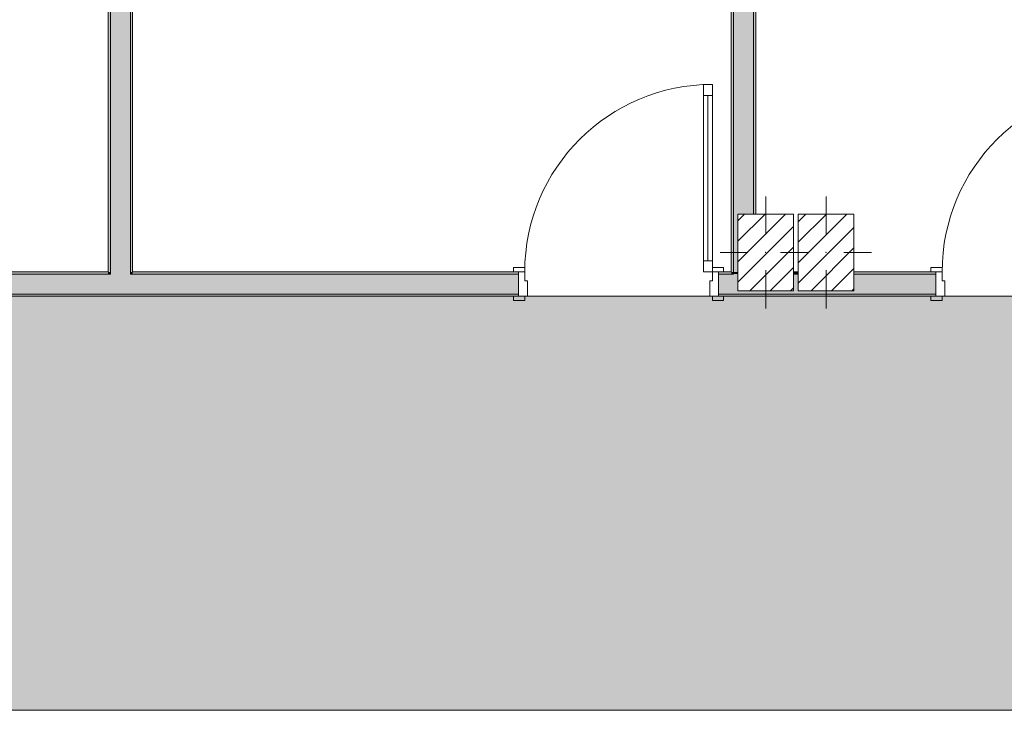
# Model space of a CAD drawing. Header units: millimetres. Extents: x -40968 to 11883, y -18948 to 4746.
# Tile 8 of 29: x -16114 to -11685, y -18948 to -15839. Entities that reach past the tile are written whole.
import ezdxf

# ---------------------------------------------------------------- set-up
doc = ezdxf.new("R2010")
doc.units = ezdxf.units.MM
doc.header["$MEASUREMENT"] = 0
doc.linetypes.add('Wipeout_Contour', pattern=[1000, 0, -1000])
for name, color, linetype in [('10_ESTR_Pilars', 7, 'Continuous'), ('12_FAÇ_Façana', 7, 'Continuous'), ('14_PAV_Paviment existent', 7, 'Continuous'), ('Puertas Archicad', 7, 'Continuous')]:
    doc.layers.add(name, color=color, linetype=linetype)
for name, color, linetype, lineweight in [('10_ESTR_Pilars_Pluma_Nº__20', 1, 'Continuous', 5), ('10_ESTR_Pilars_Pluma_Nº__28', 7, 'Continuous', 20), ('10_ESTR_Pilars_Pluma_Nº__42', 8, 'Continuous', 25), ('12_FAÇ_Façana_Pluma_Nº__7', 7, 'Continuous', 5), ('14_PAV_Paviment existent_Pluma_Nº__89', 7, 'Continuous', 5), ('Puertas Archicad_Pluma_Nº__1', 7, 'Continuous', 5), ('Puertas Archicad_Pluma_Nº__7', 7, 'Continuous', 5)]:
    doc.layers.add(name, color=color, linetype=linetype, lineweight=lineweight)
for name, color, linetype, lineweight, true_color in [('12_FAÇ_Façana_Pluma_Nº__102', 7, 'Continuous', 5, 0xcccccc), ('12_FAÇ_Façana_Pluma_Nº__176', 7, 'Continuous', 15, 0x93a0c6), ('14_PAV_Paviment existent_Pluma_Nº__102', 7, 'Continuous', 5, 0xcccccc), ('Puertas Archicad_Pluma_Nº__3', 7, 'Continuous', 5, 0xa4a4a4)]:
    doc.layers.add(name, color=color, linetype=linetype, lineweight=lineweight, true_color=true_color)
pattern_1 = [(0, (0, 0), (0, 779.42), [48.75, -401.25]), (0, (225, 389.7), (0, 779.42), [48.75, -401.25]), (60, (0, 0), (-675, 389.7), [48.75, -401.25]), (60, (450, 0), (-675, 389.7), [48.75, -401.25]), (120, (48.75, 0), (675, 389.7), [48.75, -401.25]), (120, (498.75, 0), (675, 389.7), [48.75, -401.25]), (0, (0, 75), (0, 150), [0, -150, 0, -225]), (45, (75, 75), (-106.066, 106.066), [0, -112.5, 0, -187.5])]
pattern_2 = [(45, (0, 0), (-45.96194, 45.96194), [])]

# ---------------------------------------------------------------- blocks, each defined once
blk = doc.blocks.new('Forjado_2_1', base_point=(7463.4, -18947.9))
at = {"layer": '14_PAV_Paviment existent_Pluma_Nº__102', "linetype": 'Continuous', "lineweight": 0, "true_color": 0x333333}
blk.add_hatch(color=250, dxfattribs=at).paths.add_polyline_path([(7463.4, -18947.9), (7463.4, -17084), (-28136.2, -17084), (-28146.1, -18947.9)])
at = {"layer": '14_PAV_Paviment existent_Pluma_Nº__89', "color": 7, "linetype": 'Continuous', "lineweight": 5, "flags": 128}
blk.add_lwpolyline([(7463.4, -18947.9), (-28146.1, -18947.9), (-28136.2, -17084), (7463.4, -17084)], close=True, dxfattribs=at)
blk = doc.blocks.new('Puerta Corredera Exterior 27')
at = {"layer": 'Puertas Archicad', "linetype": 'Continuous', "lineweight": 0, "true_color": 0xffffff}
h = blk.add_hatch(dxfattribs=at)
h.set_pattern_fill('Hormigón_en_Masa_0001', style=0, pattern_type=2)
h.set_pattern_definition(pattern_1)
h.paths.add_polyline_path([(428.1, 45), (428.1, 5), (528.1, 5), (528.1, 45)])
h = blk.add_hatch(dxfattribs=at)
h.set_pattern_fill('Hormigón_en_Masa_0001', style=0, pattern_type=2)
h.set_pattern_definition(pattern_1)
h.paths.add_polyline_path([(1602.1, 5), (1602.1, 45), (1502.1, 45), (1502.1, 5)])
at = {"layer": 'Puertas Archicad_Pluma_Nº__1', "color": 7, "linetype": 'Continuous', "lineweight": 5}
for p, q in [((428.1, 45), (528.1, 45)), ((428.1, 5), (428.1, 45)), ((528.1, 45), (528.1, 5)), ((1502.1, 5), (1502.1, 45)), ((1502.1, 45), (1602.1, 45)), ((1602.1, 45), (1602.1, 5)), ((528.1, 5), (428.1, 5)), ((528.1, 25), (1502.1, 25)), ((1602.1, 5), (1502.1, 5))]:
    blk.add_line(p, q, dxfattribs=at)
at = {"layer": 'Puertas Archicad_Pluma_Nº__1', "color": 7, "linetype": 'Continuous', "lineweight": 5, "flags": 128}
for points in [[(528.1, 45), (1502.1, 45), (1502.1, 25), (528.1, 25)], [(528.1, 25), (1502.1, 25), (1502.1, 5), (528.1, 5)]]:
    blk.add_lwpolyline(points, close=True, dxfattribs=at)
at = {"layer": 'Puertas Archicad_Pluma_Nº__3', "color": 253, "linetype": 'Continuous', "lineweight": 5, "true_color": 0xa4a4a4}
for p, q in [((1215.1, 145), (1165.1, 195)), ((1015.1, 145), (1215.1, 145)), ((1215.1, 145), (1165.1, 95))]:
    blk.add_line(p, q, dxfattribs=at)
at = {"layer": 'Puertas Archicad_Pluma_Nº__7', "color": 7, "linetype": 'Continuous', "lineweight": 5}
for p, q in [((-577, 0), (-577, -110)), ((577, 0), (577, -110)), ((-587, -110), (-577, -110)), ((587, -110), (577, -110))]:
    blk.add_line(p, q, dxfattribs=at)
blk = doc.blocks.new('Muro_41_1', base_point=(-15716.1, -17084))
at = {"layer": '12_FAÇ_Façana_Pluma_Nº__102', "linetype": 'Continuous', "lineweight": 0, "true_color": 0xe5e5e5}
for points in [[(-15706.1, -12269), (-15616.1, -12269), (-15616.1, -12169), (-15706.1, -12169)], [(-15706.1, -12319), (-15616.1, -12319), (-15616.1, -12269), (-15706.1, -12269)], [(-15706.1, -12339), (-15616.1, -12339), (-15616.1, -12319), (-15706.1, -12319)], [(-15706.1, -12473), (-15616.1, -12473), (-15616.1, -12339), (-15706.1, -12339)], [(-15706.1, -13709.4), (-15616.1, -13709.4), (-15616.1, -13647), (-15706.1, -13647)], [(-15706.1, -13709.4), (-15706.1, -13799.4), (-15616.1, -13799.4), (-15616.1, -13709.4)], [(-15706.1, -13799.4), (-15706.1, -15179), (-15616.1, -15179), (-15616.1, -13799.4)], [(-15706.1, -15179), (-15706.1, -15269), (-15616.1, -15269), (-15616.1, -15179)], [(-15706.1, -15269), (-15706.1, -15499.4), (-15616.1, -15499.4), (-15616.1, -15269)], [(-15706.1, -15499.4), (-15706.1, -15589.4), (-15616.1, -15589.4), (-15616.1, -15499.4)], [(-15706.1, -15589.4), (-15706.1, -16974), (-15616.1, -16974), (-15616.1, -15589.4)], [(-15616.1, -16974), (-15706.1, -16974), (-15706.1, -16984), (-15616.1, -16984)]]:
    blk.add_hatch(color=254, dxfattribs=at).paths.add_polyline_path(points)
at = {"layer": '12_FAÇ_Façana_Pluma_Nº__176', "linetype": 'Continuous', "lineweight": 0, "true_color": 0x495063}
for points in [[(-15706.1, -12339), (-15716.1, -12339), (-15716.1, -12473), (-15706.1, -12473)], [(-15616.1, -12473), (-15606.1, -12473), (-15606.1, -12339), (-15616.1, -12339)], [(-15606.1, -12483), (-15606.1, -12473), (-15616.1, -12473), (-15716.1, -12473), (-15716.1, -12483)], [(-15606.1, -13647), (-15606.1, -13637), (-15716.1, -13637), (-15716.1, -13647), (-15616.1, -13647)], [(-15716.1, -13647), (-15716.1, -15169), (-15706.1, -15169), (-15706.1, -13647)], [(-15606.1, -13647), (-15616.1, -13647), (-15616.1, -13699.4), (-15606.1, -13699.4)], [(-15616.1, -13699.4), (-15616.1, -13709.4), (-15606.1, -13709.4), (-15606.1, -13699.4)], [(-15616.1, -13799.4), (-15616.1, -13809.4), (-15606.1, -13809.4), (-15606.1, -13799.4)], [(-15616.1, -13809.4), (-15616.1, -15489.4), (-15606.1, -15489.4), (-15606.1, -13809.4)], [(-15716.1, -15169), (-15716.1, -15179), (-15706.1, -15179), (-15706.1, -15169)], [(-15716.1, -15269), (-15716.1, -15279), (-15706.1, -15279), (-15706.1, -15269)], [(-15716.1, -15279), (-15716.1, -16974), (-15706.1, -16974), (-15706.1, -15279)], [(-15616.1, -15489.4), (-15616.1, -15499.4), (-15606.1, -15499.4), (-15606.1, -15489.4)], [(-15616.1, -15589.4), (-15616.1, -15599.4), (-15606.1, -15599.4), (-15606.1, -15589.4)], [(-15616.1, -15599.4), (-15616.1, -16974), (-15606.1, -16974), (-15606.1, -15599.4)]]:
    blk.add_hatch(color=251, dxfattribs=at).paths.add_polyline_path(points)
at = {"layer": '12_FAÇ_Façana_Pluma_Nº__7', "color": 7, "linetype": 'Continuous', "lineweight": 5}
for p, q in [((-15706.1, -12169), (-15706.1, -12269)), ((-15616.1, -12269), (-15616.1, -12169)), ((-15706.1, -12269), (-15706.1, -12319)), ((-15616.1, -12319), (-15616.1, -12269)), ((-15706.1, -12319), (-15706.1, -12339)), ((-15706.1, -12339), (-15706.1, -12473)), ((-15616.1, -12339), (-15616.1, -12319)), ((-15616.1, -12473), (-15616.1, -12339)), ((-15716.1, -12473), (-15716.1, -12483)), ((-15616.1, -12473), (-15716.1, -12473)), ((-15716.1, -12483), (-15606.1, -12483)), ((-15606.1, -12473), (-15606.1, -12483)), ((-15716.1, -13637), (-15606.1, -13637)), ((-15716.1, -13647), (-15716.1, -13637)), ((-15606.1, -13647), (-15606.1, -13637)), ((-15616.1, -13647), (-15716.1, -13647)), ((-15706.1, -13647), (-15706.1, -13709.4)), ((-15616.1, -13709.4), (-15616.1, -13647)), ((-15706.1, -13709.4), (-15706.1, -13799.4)), ((-15606.1, -13709.4), (-15616.1, -13709.4)), ((-15706.1, -13799.4), (-15706.1, -15179)), ((-15616.1, -13799.4), (-15606.1, -13799.4)), ((-15616.1, -15179), (-15616.1, -13799.4)), ((-15706.1, -15179), (-15716.1, -15179)), ((-15616.1, -15269), (-15616.1, -15179)), ((-15716.1, -15269), (-15706.1, -15269)), ((-15706.1, -15269), (-15706.1, -15499.4)), ((-15616.1, -15499.4), (-15616.1, -15269)), ((-15706.1, -15499.4), (-15706.1, -15589.4)), ((-15606.1, -15499.4), (-15616.1, -15499.4)), ((-15706.1, -15589.4), (-15706.1, -16974)), ((-15616.1, -15589.4), (-15606.1, -15589.4)), ((-15616.1, -16974), (-15616.1, -15589.4)), ((-15706.1, -16974), (-15706.1, -16984)), ((-15616.1, -16984), (-15616.1, -16974))]:
    blk.add_line(p, q, dxfattribs=at)
at = {"layer": '12_FAÇ_Façana_Pluma_Nº__7', "color": 7, "linetype": 'Continuous', "lineweight": 5, "flags": 128}
for points in [[(-15716.1, -12339), (-15716.1, -12473)], [(-15606.1, -12473), (-15606.1, -12339)], [(-15716.1, -13647), (-15716.1, -15169)], [(-15606.1, -13699.4), (-15606.1, -13647)], [(-15606.1, -15489.4), (-15606.1, -13809.4)], [(-15716.1, -15279), (-15716.1, -16974)], [(-15606.1, -16974), (-15606.1, -15599.4)]]:
    blk.add_lwpolyline(points, dxfattribs=at)
at = {"layer": 'Puertas Archicad', "color": 253, "linetype": 'Continuous', "lineweight": 5, "true_color": 0xa4a4a6, "xscale": -1, "zscale": 1000, "rotation": 90}
blk.add_blockref('Puerta Corredera Exterior 27', (-15716.1, -13060), dxfattribs=at)
blk = doc.blocks.new('Puerta 27_3')
at = {"layer": 'Puertas Archicad_Pluma_Nº__1', "color": 7, "linetype": 'Continuous', "lineweight": 5}
for p, q in [((382, 794), (382, 844)), ((382, 844), (422, 844)), ((422, 844), (422, 794)), ((422, 794), (382, 794)), ((402, 794), (402, 50)), ((382, 0), (382, 50)), ((382, 50), (422, 50)), ((422, 50), (422, 0)), ((-472, 0), (-472, 19)), ((-472, 19), (-422, 19)), ((-422, 0), (-472, 0)), ((-422, 0), (-450, 0)), ((-450, 0), (-450, -110)), ((-422, 19), (-422, 0)), ((-422, -40), (-422, 0)), ((422, 0), (382, 0)), ((422, 19), (472, 19)), ((422, 0), (422, 19)), ((472, 0), (422, 0)), ((450, 0), (422, 0)), ((422, 0), (422, -40)), ((450, -110), (450, 0)), ((472, 19), (472, 0)), ((-410, -40), (-422, -40)), ((-410, -110), (-410, -40)), ((422, -40), (410, -40)), ((410, -40), (410, -110)), ((-472, -129), (-472, -110)), ((-472, -110), (-422, -110)), ((-422, -129), (-472, -129)), ((-450, -110), (-410, -110)), ((-422, -110), (-422, -129)), ((410, -110), (450, -110)), ((422, -110), (472, -110)), ((422, -129), (422, -110)), ((472, -129), (422, -129)), ((472, -110), (472, -129))]:
    blk.add_line(p, q, dxfattribs=at)
at = {"layer": 'Puertas Archicad_Pluma_Nº__1', "color": 7, "linetype": 'Continuous', "lineweight": 5, "flags": 128}
for points in [[(402, 794), (402, 50), (382, 50), (382, 794)], [(422, 794), (422, 50), (402, 50), (402, 794)]]:
    blk.add_lwpolyline(points, close=True, dxfattribs=at)
at = {"layer": 'Puertas Archicad_Pluma_Nº__3', "color": 253, "linetype": 'Continuous', "lineweight": 5, "true_color": 0xa4a4a4}
blk.add_arc((422, 0), 844, 90, 180, dxfattribs=at)
at = {"layer": 'Puertas Archicad_Pluma_Nº__7', "color": 7, "linetype": 'Continuous', "lineweight": 5}
for p, q in [((-450, 0), (-472, 0)), ((-450, 0), (-472, 0)), ((-450, 0), (-450, -10)), ((-450, 0), (-450, -10)), ((450, 0), (450, -10)), ((450, 0), (450, -10)), ((450, 0), (472, 0)), ((450, 0), (472, 0)), ((-450, -10), (-450, -100)), ((-450, -10), (-450, -100)), ((450, -10), (450, -100)), ((450, -10), (450, -100)), ((-450, -110), (-472, -110)), ((-450, -110), (-472, -110)), ((-450, -100), (-450, -110)), ((-450, -100), (-450, -110)), ((450, -100), (450, -110)), ((450, -100), (450, -110)), ((450, -110), (472, -110)), ((450, -110), (472, -110))]:
    blk.add_line(p, q, dxfattribs=at)
blk = doc.blocks.new('Puerta 27_4')
at = {"layer": 'Puertas Archicad_Pluma_Nº__1', "color": 7, "linetype": 'Continuous', "lineweight": 5}
for p, q in [((382, 794), (382, 844)), ((382, 844), (422, 844)), ((422, 844), (422, 794)), ((422, 794), (382, 794)), ((402, 794), (402, 50)), ((382, 0), (382, 50)), ((382, 50), (422, 50)), ((422, 50), (422, 0)), ((-472, 0), (-472, 19)), ((-472, 19), (-422, 19)), ((-422, 0), (-472, 0)), ((-422, 0), (-450, 0)), ((-450, 0), (-450, -110)), ((-422, 19), (-422, 0)), ((-422, -40), (-422, 0)), ((422, 0), (382, 0)), ((422, 19), (472, 19)), ((422, 0), (422, 19)), ((472, 0), (422, 0)), ((450, 0), (422, 0)), ((422, 0), (422, -40)), ((450, -110), (450, 0)), ((472, 19), (472, 0)), ((-410, -40), (-422, -40)), ((-410, -110), (-410, -40)), ((422, -40), (410, -40)), ((410, -40), (410, -110)), ((-472, -129), (-472, -110)), ((-472, -110), (-422, -110)), ((-422, -129), (-472, -129)), ((-450, -110), (-410, -110)), ((-422, -110), (-422, -129)), ((410, -110), (450, -110)), ((422, -110), (472, -110)), ((422, -129), (422, -110)), ((472, -129), (422, -129)), ((472, -110), (472, -129))]:
    blk.add_line(p, q, dxfattribs=at)
at = {"layer": 'Puertas Archicad_Pluma_Nº__1', "color": 7, "linetype": 'Continuous', "lineweight": 5, "flags": 128}
for points in [[(402, 794), (402, 50), (382, 50), (382, 794)], [(422, 794), (422, 50), (402, 50), (402, 794)]]:
    blk.add_lwpolyline(points, close=True, dxfattribs=at)
at = {"layer": 'Puertas Archicad_Pluma_Nº__3', "color": 253, "linetype": 'Continuous', "lineweight": 5, "true_color": 0xa4a4a4}
blk.add_arc((422, 0), 844, 90, 180, dxfattribs=at)
at = {"layer": 'Puertas Archicad_Pluma_Nº__7', "color": 7, "linetype": 'Continuous', "lineweight": 5}
for p, q in [((-450, 0), (-472, 0)), ((-450, 0), (-472, 0)), ((-450, 0), (-450, -10)), ((-450, 0), (-450, -10)), ((450, 0), (450, -10)), ((450, 0), (450, -10)), ((450, 0), (472, 0)), ((450, 0), (472, 0)), ((-450, -10), (-450, -100)), ((-450, -10), (-450, -100)), ((450, -10), (450, -100)), ((450, -10), (450, -100)), ((-450, -110), (-472, -110)), ((-450, -110), (-472, -110)), ((-450, -100), (-450, -110)), ((-450, -100), (-450, -110)), ((450, -100), (450, -110)), ((450, -100), (450, -110)), ((450, -110), (472, -110)), ((450, -110), (472, -110))]:
    blk.add_line(p, q, dxfattribs=at)
blk = doc.blocks.new('Muro_42_1', base_point=(-18875.4, -17084))
at = {"layer": '12_FAÇ_Façana_Pluma_Nº__102', "linetype": 'Continuous', "lineweight": 0, "true_color": 0xe5e5e5}
for points in [[(-15706.1, -16984), (-16181.1, -16984), (-16181.1, -17074), (-15706.1, -17074)], [(-15616.1, -16984), (-15706.1, -16984), (-15706.1, -17074), (-15616.1, -17074)], [(-15616.1, -16984), (-15616.1, -17074), (-13870.4, -17074), (-13870.4, -16984)], [(-12903.6, -16984), (-12970.4, -16984), (-12970.4, -17074), (-12903.6, -17074)], [(-12903.6, -16984), (-12903.6, -17074), (-12813.6, -17074), (-12813.6, -17059), (-12883.6, -17059), (-12883.6, -16984)], [(-12633.6, -17059), (-12813.6, -17059), (-12813.6, -17074), (-11993.2, -17074), (-11993.2, -16984), (-12362.2, -16984), (-12362.2, -17059), (-12612.2, -17059), (-12612.2, -16984), (-12633.6, -16984)]]:
    blk.add_hatch(color=254, dxfattribs=at).paths.add_polyline_path(points)
at = {"layer": '12_FAÇ_Façana_Pluma_Nº__176', "linetype": 'Continuous', "lineweight": 0, "true_color": 0x495063}
for points in [[(-15716.1, -16974), (-16171.1, -16974), (-16171.1, -16984), (-15716.1, -16984)], [(-15706.1, -16974), (-15716.1, -16974), (-15716.1, -16984), (-15706.1, -16984)], [(-15606.1, -16974), (-15616.1, -16974), (-15616.1, -16984), (-15606.1, -16984)], [(-15606.1, -16974), (-15606.1, -16984), (-13870.4, -16984), (-13870.4, -16974)], [(-12970.4, -16984), (-12913.6, -16984), (-12913.6, -16974), (-12970.4, -16974)], [(-12903.6, -16974), (-12913.6, -16974), (-12913.6, -16984), (-12903.6, -16984)], [(-12612.2, -16974), (-12633.6, -16974), (-12633.6, -16984), (-12612.2, -16984)], [(-12362.2, -16984), (-11993.2, -16984), (-11993.2, -16974), (-12362.2, -16974)], [(-18875.4, -17084), (-13870.4, -17084), (-13870.4, -17074), (-18875.4, -17074)], [(-12970.4, -17074), (-12970.4, -17084), (-11993.2, -17084), (-11993.2, -17074)]]:
    blk.add_hatch(color=251, dxfattribs=at).paths.add_polyline_path(points)
at = {"layer": '12_FAÇ_Façana_Pluma_Nº__7', "color": 7, "linetype": 'Continuous', "lineweight": 5}
for p, q in [((-15706.1, -16984), (-16181.1, -16984)), ((-15706.1, -16974), (-15706.1, -16984)), ((-15616.1, -16984), (-15616.1, -16974)), ((-13870.4, -16984), (-15616.1, -16984)), ((-13870.4, -16974), (-13892.4, -16974)), ((-13870.4, -16974), (-13870.4, -16984)), ((-13870.4, -16984), (-13870.4, -17074)), ((-12970.4, -16974), (-12948.4, -16974)), ((-12970.4, -16974), (-12970.4, -16984)), ((-12903.6, -16984), (-12970.4, -16984)), ((-12970.4, -16984), (-12970.4, -17074)), ((-12903.6, -16974), (-12903.6, -16984)), ((-12612.2, -16984), (-12633.6, -16984)), ((-11993.2, -16984), (-12362.2, -16984)), ((-11993.2, -16974), (-12015.2, -16974)), ((-11993.2, -16974), (-11993.2, -16984)), ((-11993.2, -16984), (-11993.2, -17074)), ((-16181.1, -17074), (-15706.1, -17074)), ((-15706.1, -17074), (-15616.1, -17074)), ((-15616.1, -17074), (-13870.4, -17074)), ((-13870.4, -17084), (-13892.4, -17084)), ((-13870.4, -17074), (-13870.4, -17084)), ((-12970.4, -17074), (-12903.6, -17074)), ((-12970.4, -17074), (-12970.4, -17084)), ((-12970.4, -17084), (-12948.4, -17084)), ((-12903.6, -17074), (-12813.6, -17074)), ((-12813.6, -17074), (-11993.2, -17074)), ((-11993.2, -17084), (-12015.2, -17084)), ((-11993.2, -17074), (-11993.2, -17084))]:
    blk.add_line(p, q, dxfattribs=at)
at = {"layer": '12_FAÇ_Façana_Pluma_Nº__7', "color": 7, "linetype": 'Continuous', "lineweight": 5, "flags": 128}
for points in [[(-15716.1, -16974), (-16171.1, -16974)], [(-13870.4, -16974), (-15606.1, -16974)], [(-12913.6, -16974), (-12970.4, -16974)], [(-12612.2, -16974), (-12633.6, -16974)], [(-11993.2, -16974), (-12362.2, -16974)], [(-18875.4, -17084), (-13870.4, -17084)], [(-12970.4, -17084), (-11993.2, -17084)]]:
    blk.add_lwpolyline(points, dxfattribs=at)
at = {"layer": 'Puertas Archicad', "color": 253, "linetype": 'Continuous', "lineweight": 5, "true_color": 0xa4a4a6, "zscale": 1000}
for name, p in [('Puerta 27_3', (-13420.4, -16974)), ('Puerta 27_4', (-11543.2, -16974))]:
    blk.add_blockref(name, p, dxfattribs=at)
blk = doc.blocks.new('Muro_55_1', base_point=(-12913.6, -17084))
at = {"layer": '12_FAÇ_Façana_Pluma_Nº__102', "linetype": 'Continuous', "lineweight": 0, "true_color": 0xe5e5e5}
for points in [[(-12903.6, -15599.4), (-12813.6, -15599.4), (-12813.6, -15589.4), (-12903.6, -15589.4)], [(-12813.6, -15599.4), (-12903.6, -15599.4), (-12903.6, -16974), (-12883.6, -16974), (-12883.6, -16714), (-12813.6, -16714)], [(-12903.6, -16974), (-12903.6, -16984), (-12883.6, -16984), (-12883.6, -16974)]]:
    blk.add_hatch(color=254, dxfattribs=at).paths.add_polyline_path(points)
at = {"layer": '12_FAÇ_Façana_Pluma_Nº__176', "linetype": 'Continuous', "lineweight": 0, "true_color": 0x495063}
for points in [[(-12913.6, -15599.4), (-12913.6, -16974), (-12903.6, -16974), (-12903.6, -15599.4)], [(-12813.6, -16714), (-12803.6, -16714), (-12803.6, -15599.4), (-12813.6, -15599.4)]]:
    blk.add_hatch(color=251, dxfattribs=at).paths.add_polyline_path(points)
at = {"layer": '12_FAÇ_Façana_Pluma_Nº__7', "color": 7, "linetype": 'Continuous', "lineweight": 5}
for p, q in [((-12903.6, -15589.4), (-12903.6, -15599.4)), ((-12903.6, -15599.4), (-12903.6, -16974)), ((-12813.6, -15599.4), (-12813.6, -15589.4)), ((-12813.6, -16714), (-12813.6, -15599.4)), ((-12903.6, -16974), (-12903.6, -16984))]:
    blk.add_line(p, q, dxfattribs=at)
at = {"layer": '12_FAÇ_Façana_Pluma_Nº__7', "color": 7, "linetype": 'Continuous', "lineweight": 5, "flags": 128}
for points in [[(-12913.6, -15599.4), (-12913.6, -16974)], [(-12803.6, -16714), (-12803.6, -15599.4)]]:
    blk.add_lwpolyline(points, dxfattribs=at)
blk = doc.blocks.new('Pilar_23_1', base_point=(-12758.6, -16886.5))
at = {"color": 254, "linetype": 'Wipeout_Contour', "lineweight": 0, "ltscale": 84659.834161}
blk.add_wipeout([(-12883.6, -17059), (-12633.6, -17059), (-12633.6, -16714), (-12883.6, -16714)], dxfattribs=at).dxf.layer = '10_ESTR_Pilars'
at = {"layer": '10_ESTR_Pilars_Pluma_Nº__42', "linetype": 'Continuous', "lineweight": 25}
h = blk.add_hatch(dxfattribs=at)
h.set_pattern_fill('00_GCT_trama_45º_e1_400__05', color=8, style=0, pattern_type=2)
h.set_pattern_definition(pattern_2)
h.paths.add_polyline_path([(-12883.6, -17059), (-12633.6, -17059), (-12633.6, -16714), (-12883.6, -16714)])
at = {"layer": '10_ESTR_Pilars_Pluma_Nº__20', "color": 1, "linetype": 'Continuous', "lineweight": 5}
for p, q in [((-12758.6, -16806.5), (-12758.6, -16634)), ((-12838.6, -16886.5), (-12963.6, -16886.5)), ((-12678.6, -16886.5), (-12553.6, -16886.5)), ((-12758.6, -16966.5), (-12758.6, -17139))]:
    blk.add_line(p, q, dxfattribs=at)
blk.add_point((-12758.6, -16886.5), dxfattribs=at)
at = {"layer": '10_ESTR_Pilars_Pluma_Nº__28', "color": 7, "linetype": 'Continuous', "lineweight": 20, "flags": 128}
blk.add_lwpolyline([(-12883.6, -17059), (-12633.6, -17059), (-12633.6, -16714), (-12883.6, -16714)], close=True, dxfattribs=at)
blk = doc.blocks.new('Pilar_24_1', base_point=(-12487.2, -16886.5))
at = {"color": 254, "linetype": 'Wipeout_Contour', "lineweight": 0, "ltscale": 84009.856911}
blk.add_wipeout([(-12612.2, -17059), (-12362.2, -17059), (-12362.2, -16714), (-12612.2, -16714)], dxfattribs=at).dxf.layer = '10_ESTR_Pilars'
at = {"layer": '10_ESTR_Pilars_Pluma_Nº__42', "linetype": 'Continuous', "lineweight": 25}
h = blk.add_hatch(dxfattribs=at)
h.set_pattern_fill('00_GCT_trama_45º_e1_400__05', color=8, style=0, pattern_type=2)
h.set_pattern_definition(pattern_2)
h.paths.add_polyline_path([(-12612.2, -17059), (-12362.2, -17059), (-12362.2, -16714), (-12612.2, -16714)])
at = {"layer": '10_ESTR_Pilars_Pluma_Nº__20', "color": 1, "linetype": 'Continuous', "lineweight": 5}
for p, q in [((-12487.2, -16806.5), (-12487.2, -16634)), ((-12567.2, -16886.5), (-12692.2, -16886.5)), ((-12407.2, -16886.5), (-12282.2, -16886.5)), ((-12487.2, -16966.5), (-12487.2, -17139))]:
    blk.add_line(p, q, dxfattribs=at)
blk.add_point((-12487.2, -16886.5), dxfattribs=at)
at = {"layer": '10_ESTR_Pilars_Pluma_Nº__28', "color": 7, "linetype": 'Continuous', "lineweight": 20, "flags": 128}
blk.add_lwpolyline([(-12612.2, -17059), (-12362.2, -17059), (-12362.2, -16714), (-12612.2, -16714)], close=True, dxfattribs=at)

msp = doc.modelspace()

# ---------------------------------------------------------------- block references
at = {"layer": '12_FAÇ_Façana', "color": 7, "lineweight": 20}
for name, p in [('Muro_41_1', (-15716.1, -17084)), ('Muro_55_1', (-12913.6, -17084)), ('Muro_42_1', (-18875.4, -17084))]:
    msp.add_blockref(name, p, dxfattribs=at)
at = {"layer": '14_PAV_Paviment existent', "color": 7, "linetype": 'Continuous', "lineweight": 5}
msp.add_blockref('Forjado_2_1', (7463.4, -18947.9), dxfattribs=at)

# ---------------------------------------------------------------- next in the draw order: block references
at = {"layer": '10_ESTR_Pilars', "color": 7, "lineweight": 20}
msp.add_blockref('Pilar_23_1', (-12758.6, -16886.5), dxfattribs=at)

# ---------------------------------------------------------------- next in the draw order: block references
msp.add_blockref('Pilar_24_1', (-12487.2, -16886.5), dxfattribs=at)

doc.saveas('drawing.dxf')
